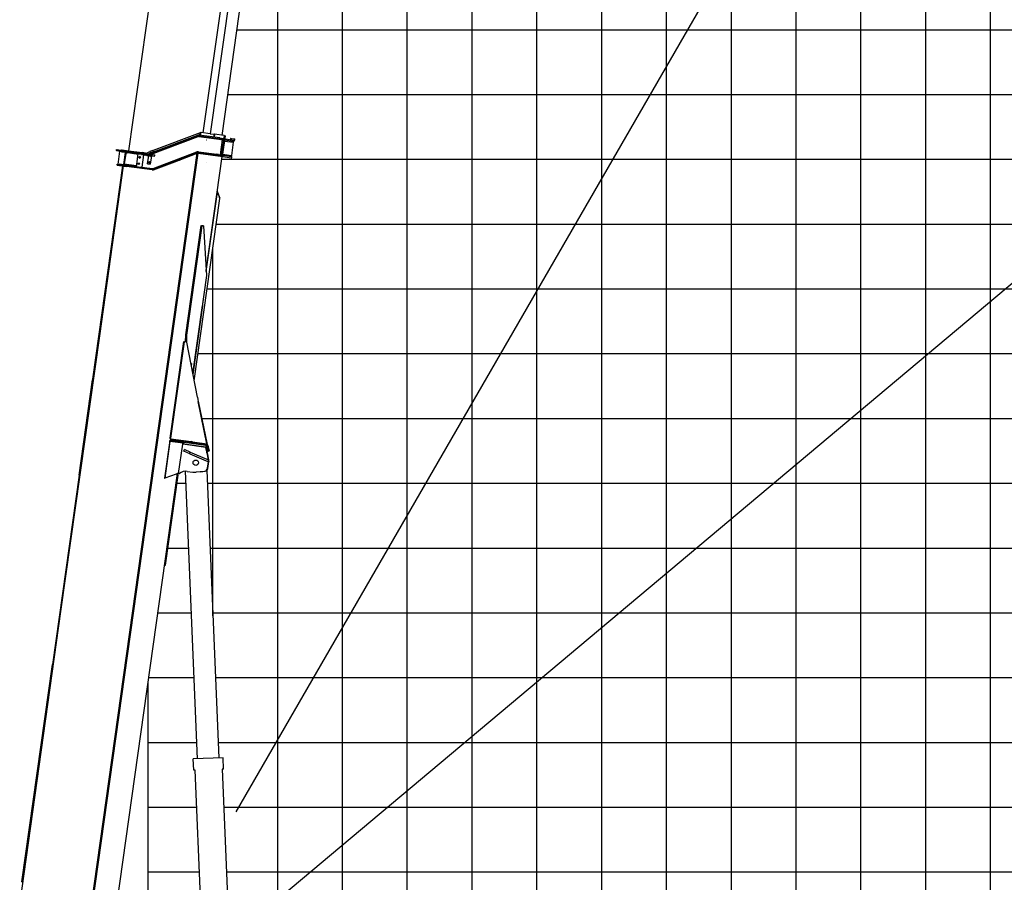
# Model space of a CAD drawing. Extents: x -390590 to 48051, y -92424 to 51651.
# Tile 28 of 37: x -55176 to -39984, y -72368 to -59055. Entities that reach past the tile are written whole.
import ezdxf

# ---------------------------------------------------------------- set-up
doc = ezdxf.new("R2010")
doc.units = 0
doc.layers.get('0').update_dxf_attribs({"linetype": 'CONTINUOUS'})

msp = doc.modelspace()

# ---------------------------------------------------------------- linework, layer by layer
at = {"color": 252, "linetype": 'Continuous'}
for p, q in [((-40195.598487, -78208.801041), (-40195.598487, 22751.16776)), ((-41195.598487, -78208.801041), (-41195.598487, 14328.291832)), ((-42195.598487, -78208.801041), (-42195.598487, 14199.78844)), ((-45195.598487, -78208.801041), (-45195.598487, -11170.631365)), ((-44195.598487, -78208.801041), (-44195.598487, -13208.801041)), ((-46195.598487, -78208.801041), (-46195.598487, -17592.950365)), ((-47195.598487, -78208.801041), (-47195.598487, -25038.84186)), ((-49195.598487, -76021.952927), (-49195.598487, -41150.965385)), ((-50195.598487, -74007.784214), (-50195.598487, -47196.884506)), ((-51195.598487, -73865.665303), (-51195.598487, -54736.197071)), ((-51824.181983, -59208.801041), (36804.401513, -59208.801041)), ((-51964.722817, -60208.801041), (36804.401513, -60208.801041)), ((-52058.811826, -61208.801041), (36804.401513, -61208.801041)), ((-52142.079886, -62208.801041), (36804.401513, -62208.801041)), ((-52423.161555, -64208.801041), (36804.401513, -64208.801041)), ((-52367.89943, -65208.801041), (36804.401513, -65208.801041)), ((-52749.398548, -66208.801041), (-52611.712308, -66208.801041)), ((-52281.430456, -66208.801041), (36804.401513, -66208.801041)), ((-52889.939383, -67208.801041), (-52569.803033, -67208.801041)), ((-52239.52118, -67208.801041), (36804.401513, -67208.801041)), ((-53195.598487, -69208.801041), (-52485.984482, -69208.801041)), ((-52155.702629, -69208.801041), (36804.401513, -69208.801041)), ((-53195.598487, -70208.801041), (-52444.075206, -70208.801041)), ((-52113.793353, -70208.801041), (36804.401513, -70208.801041)), ((-53195.598487, -71208.801041), (-52444.194978, -71208.801041)), ((-52029.839391, -71208.801041), (36804.401513, -71208.801041)), ((-53195.598487, -72208.801041), (-52402.285703, -72208.801041)), ((-51987.930116, -72208.801041), (36804.401513, -72208.801041))]:
    msp.add_line(p, q, dxfattribs=at)
at = {"color": 14, "linetype": 'Continuous'}
for p, q in [((-43195.598487, -78208.801041), (-43195.598487, 7076.722216)), ((-48195.598487, -76021.952927), (-48195.598487, -32556.59523)), ((-52282.620721, -63208.801041), (36804.401513, -63208.801041)), ((-52197.611905, -68208.801041), (36804.401513, -68208.801041)), ((-53195.598487, -73785.67265), (-53195.598487, -69297.458432))]:
    msp.add_line(p, q, dxfattribs=at)
at = {"color": 151, "linetype": 'Continuous'}
for p, q in [((-21839.861023, -19314.045718), (-51842.848794, -71280.744916)), ((-5136.71113, -33987.029264), (-51610.624113, -72983.272507))]:
    msp.add_line(p, q, dxfattribs=at)
at = {"color": 130, "linetype": 'Continuous'}
for p, q in [((-52343.063767, -60799.137543), (-50979.723928, -51098.470534)), ((-50870.131367, -51094.685798), (-52236.115528, -60814.168138)), ((-52051.430296, -60840.123955), (-50687.533731, -51135.495636)), ((-52122.186308, -51291.347568), (-53497.494997, -61077.177374)), ((-52165.542428, -60823.747523), (-52165.481982, -60823.756019)), ((-52297.908243, -61253.846153), (-52297.55648, -61253.89559))]:
    msp.add_line(p, q, dxfattribs=at)
at = {"color": 10, "linetype": 'Continuous'}
for p, q in [((-53195.507961, -61125.021825), (-52429.149138, -60837.641352)), ((-53177.797749, -61131.196602), (-52424.934493, -60848.876799)), ((-53157.134123, -61134.100686), (-52421.477492, -60858.231924)), ((-52391.934499, -60798.385857), (-53119.405602, -61075.286667)), ((-52411.671406, -60857.153311), (-52103.483109, -60900.466351)), ((-52410.249452, -60847.254878), (-52030.734522, -60900.592223)), ((-52090.059324, -60880.13724), (-52408.55647, -60835.375385)), ((-52397.3543, -60836.949747), (-52391.934499, -60798.385857)), ((-52391.934499, -60798.385857), (-52380.198819, -60793.918552)), ((-52386.461609, -60838.480615), (-52380.198819, -60793.918552)), ((-52384.481548, -60838.758895), (-52378.218758, -60794.196831)), ((-52378.218758, -60794.196831), (-52380.198819, -60793.918552)), ((-52238.061742, -60813.894616), (-52378.218758, -60794.196831)), ((-52238.061742, -60813.894616), (-52174.735109, -60822.794593)), ((-52180.883141, -60837.077957), (-52185.058334, -60866.785999)), ((-52171.2682, -60823.281836), (-52180.883141, -60837.077957)), ((-52171.2682, -60823.281836), (-52177.53099, -60867.843899)), ((-52171.2682, -60823.281836), (-52174.735109, -60822.794593)), ((-52022.000281, -60844.260074), (-52171.2682, -60823.281836)), ((-52101.952238, -60889.57364), (-52103.622418, -60901.45759)), ((-52103.483109, -60900.466351), (-52074.534206, -60904.534854)), ((-52091.896503, -60893.209452), (-52089.892322, -60878.948958)), ((-52090.059324, -60880.13724), (-52062.918829, -60883.951587)), ((-52074.534206, -60904.534854), (-52045.279469, -60908.64634)), ((-52022.000281, -60844.260074), (-52066.95326, -61164.117135)), ((-52062.918829, -60883.951587), (-52033.092331, -60888.143428)), ((-52061.562825, -61024.508436), (-52045.279469, -60908.64634)), ((-52005.889095, -60846.524353), (-52050.842074, -61166.381415)), ((-52048.906773, -60898.038279), (-52045.279469, -60908.64634)), ((-52030.456246, -60898.612182), (-52033.092331, -60888.143428)), ((-52030.734522, -60900.592223), (-52030.456246, -60898.612182)), ((-52022.000281, -60844.260074), (-52005.889095, -60846.524353)), ((-52014.796207, -60909.901747), (-51876.786052, -60929.29781)), ((-52014.517758, -60907.920478), (-52013.954434, -60907.999648)), ((-52013.954434, -60907.999648), (-52014.232883, -60909.980917)), ((-52013.954434, -60907.999648), (-52004.741788, -60892.127837)), ((-52012.151885, -60891.086416), (-52004.741788, -60892.127837)), ((-52004.741788, -60892.127837), (-51865.580842, -60911.685633)), ((-51916.481889, -60888.374958), (-51918.708625, -60904.21901)), ((-51916.481889, -60888.374958), (-51865.922861, -60895.480566)), ((-51874.766552, -60902.31554), (-51854.168204, -60905.210449)), ((-51863.019935, -60893.463829), (-51868.225165, -60930.500964)), ((-51865.922861, -60895.480566), (-51863.354106, -60895.841581)), ((-53125.298682, -61146.65397), (-53693.794983, -61066.757026)), ((-53677.575502, -61079.539136), (-53674.680593, -61058.940788)), ((-53675.014595, -61061.317332), (-53645.306553, -61065.492525)), ((-53645.083998, -61063.908968), (-53647.756013, -61082.921342)), ((-53645.306553, -61065.492525), (-53171.560229, -61132.073229)), ((-53602.463175, -61062.425058), (-53603.715769, -61071.337728)), ((-53602.463175, -61062.425058), (-53597.511835, -61063.120924)), ((-53597.511835, -61063.120924), (-53463.825645, -61081.909292)), ((-53120.19341, -61073.121029), (-53167.178674, -61090.222515)), ((-53120.19341, -61073.121029), (-53112.669011, -61093.794476)), ((-52077.846008, -61140.369305), (-52061.562825, -61024.508436)), ((-52042.723809, -61131.16758), (-52014.054183, -60927.172596)), ((-52016.831308, -60924.382239), (-52014.054183, -60927.172596)), ((-52014.054183, -60927.172596), (-51879.736995, -60946.049645)), ((-51904.212003, -61150.634145), (-51875.542378, -60946.63916)), ((-51875.542378, -60946.63916), (-51890.010567, -60927.439225)), ((-51879.736995, -60946.049645), (-51875.542378, -60946.63916)), ((-51868.225165, -60930.500964), (-51876.786052, -60929.29781)), ((-54150.935542, -73314.328621), (-52436.510666, -61115.561767)), ((-54141.434582, -73325.76217), (-52425.169637, -61113.902546)), ((-54137.78451, -73314.157708), (-52423.173095, -61114.063558)), ((-53647.533286, -61081.336557), (-53677.241328, -61077.161364)), ((-53634.660514, -61083.145707), (-53663.33014, -61287.140691)), ((-53647.533286, -61081.336557), (-53173.786962, -61147.91726)), ((-53604.796239, -61093.40158), (-53603.961234, -61087.460209)), ((-53604.796239, -61093.40158), (-53555.282835, -61100.360235)), ((-53546.371393, -61101.612657), (-53572.814282, -61289.76359)), ((-53570.833033, -61290.042036), (-53544.390144, -61101.891103)), ((-53556.862695, -61276.858025), (-53534.594999, -61118.415134)), ((-53555.366423, -61100.95499), (-53554.364246, -61093.824129)), ((-53555.282835, -61100.360235), (-53505.769432, -61107.31889)), ((-53349.013645, -61134.398617), (-53545.08601, -61106.842443)), ((-53533.203268, -61108.512454), (-53534.594999, -61118.415134)), ((-53505.769432, -61107.31889), (-53504.934427, -61101.377519)), ((-53463.825645, -61081.909292), (-53458.874305, -61082.605158)), ((-53458.874305, -61082.605158), (-53460.126899, -61091.517828)), ((-53458.735168, -61081.615147), (-53280.486916, -61106.666306)), ((-53376.1524, -61327.50089), (-53347.482774, -61123.505906)), ((-53338.230035, -61176.307258), (-53311.515039, -61180.061805)), ((-53326.749972, -61191.543249), (-53322.995254, -61164.827045)), ((-53288.606634, -61329.70637), (-53262.163745, -61141.555437)), ((-53286.151356, -61146.970889), (-53279.971981, -61103.002353)), ((-53235.782214, -61112.949142), (-53280.486916, -61106.666306)), ((-53276.18276, -61133.526469), (-53263.416336, -61150.468087)), ((-53262.163745, -61141.555437), (-53255.387369, -61136.449071)), ((-53262.163745, -61141.555437), (-53230.475642, -61146.008909)), ((-53229.557222, -61139.474011), (-53230.559229, -61146.603664)), ((-53213.332121, -61148.418274), (-53230.475642, -61146.008909)), ((-53166.139846, -61093.075517), (-53211.036446, -61110.16481)), ((-53204.006082, -61281.006548), (-53185.913579, -61152.271699)), ((-53185.913579, -61152.271699), (-53179.773976, -61153.134564)), ((-53145.114594, -61158.005622), (-53179.773976, -61153.134564)), ((-53171.337675, -61130.489671), (-53174.00969, -61149.502046)), ((-53173.786962, -61147.91726), (-53153.803907, -61150.725696)), ((-53171.560229, -61132.073229), (-53151.577174, -61134.881664)), ((-53167.178674, -61090.222515), (-53159.654103, -61110.894734)), ((-53164.186196, -61162.394823), (-53159.679704, -61163.02817)), ((-53145.114594, -61158.005622), (-53163.207097, -61286.740471)), ((-53162.249612, -61164.964734), (-53161.616265, -61160.458242)), ((-53112.669011, -61093.794476), (-53159.654103, -61110.894734)), ((-53153.803907, -61150.725696), (-53096.944478, -61158.716767)), ((-53151.577174, -61134.881664), (-53094.717744, -61142.872736)), ((-53118.994871, -61351.048767), (-52445.028112, -61095.252924)), ((-53115.445859, -61360.398324), (-52441.480311, -61104.60233)), ((-52782.306253, -61246.794511), (-52437.221514, -61115.821807)), ((-52712.982555, -61221.767807), (-52689.527123, -61212.946807)), ((-52595.702682, -61177.660764), (-52689.527123, -61212.946807)), ((-52572.247249, -61168.839764), (-52595.702682, -61177.660764)), ((-52422.401724, -61114.162111), (-52043.431977, -61167.422836)), ((-52127.079332, -61143.548289), (-52420.731544, -61102.278162)), ((-52419.339813, -61092.375481), (-52136.049648, -61132.189317)), ((-52300.075734, -62925.482948), (-52052.811241, -61166.104666)), ((-52137.580518, -61143.082028), (-52135.910341, -61131.198098)), ((-52107.100745, -61136.25782), (-52136.049648, -61132.189317)), ((-52126.912333, -61142.360026), (-52128.916515, -61156.62052)), ((-52099.938838, -61147.362636), (-52127.079332, -61143.548289)), ((-52107.100745, -61136.25782), (-52077.846008, -61140.369305)), ((-52066.084523, -61152.12055), (-52099.938838, -61147.362636)), ((-52084.256774, -61149.566607), (-52077.846008, -61140.369305)), ((-52071.78252, -61163.438427), (-52066.362973, -61154.101819)), ((-52066.362973, -61154.101819), (-52066.084523, -61152.12055)), ((-52048.476028, -61149.546125), (-52047.912704, -61149.625295)), ((-52048.197751, -61147.566084), (-52047.634427, -61147.645254)), ((-52047.912704, -61149.625295), (-52047.634427, -61147.645254)), ((-52047.912704, -61149.625295), (-52043.431977, -61167.422836)), ((-52047.634427, -61147.645254), (-51910.187596, -61166.962146)), ((-52046.162651, -61133.085592), (-52042.723809, -61131.16758)), ((-52043.431977, -61167.422836), (-51912.831918, -61185.777477)), ((-52042.723809, -61131.16758), (-51908.406621, -61150.04463)), ((-51904.212003, -61150.634145), (-51923.412111, -61165.103562)), ((-51912.831918, -61185.777477), (-51904.271031, -61186.980631)), ((-51910.187596, -61166.962146), (-51901.626709, -61168.1653)), ((-51908.406621, -61150.04463), (-51904.212003, -61150.634145)), ((-51904.271031, -61186.980631), (-51901.626709, -61168.1653)), ((-53587.758765, -61309.879001), (-54050.564539, -64602.913189)), ((-53942.14702, -63932.078333), (-53573.894945, -61311.828666)), ((-53674.903001, -61297.63291), (-53673.23282, -61285.74896)), ((-53674.903001, -61297.63291), (-53526.36279, -61318.508875)), ((-53673.23282, -61285.74896), (-53524.69261, -61306.624925)), ((-53632.630859, -61291.455194), (-53631.239128, -61281.552513)), ((-53631.239128, -61281.552513), (-53581.725725, -61288.511168)), ((-53583.256765, -61299.405087), (-53581.586415, -61287.51993)), ((-53581.725725, -61288.511168), (-53532.212321, -61295.469823)), ((-53374.064803, -61312.646869), (-53570.137168, -61285.090696)), ((-53556.862695, -61276.858025), (-53558.254426, -61286.760706)), ((-53533.604052, -61305.372504), (-53532.212321, -61295.469823)), ((-53526.52979, -61319.697137), (-53524.525611, -61305.436663)), ((-53131.937038, -61373.941799), (-53526.36279, -61318.508875)), ((-53130.266858, -61362.05785), (-53524.69261, -61306.624925)), ((-53352.147345, -61275.334064), (-53325.432349, -61279.088612)), ((-53340.667282, -61290.570056), (-53336.912565, -61263.853851)), ((-53308.813696, -61336.964728), (-53287.354212, -61320.794928)), ((-53288.606634, -61329.70637), (-53256.918531, -61334.159842)), ((-53288.606634, -61329.70637), (-53280.095684, -61341.000781)), ((-53258.449571, -61345.053761), (-53256.779221, -61333.168604)), ((-53256.918531, -61334.159842), (-53128.875127, -61352.155169)), ((-53204.006082, -61281.006548), (-53197.866479, -61281.869413)), ((-53197.866479, -61281.869413), (-53163.207097, -61286.740471)), ((-53189.10696, -61253.311074), (-53160.784223, -61257.291575)), ((-53180.330242, -61277.265682), (-53175.82375, -61277.899028)), ((-53178.393658, -61279.835592), (-53177.760312, -61275.3291)), ((-53176.935669, -61269.461465), (-53172.955511, -61241.141165)), ((-53111.188271, -61371.617631), (-52782.426145, -61246.840533)), ((-52482.080856, -64628.040262), (-52086.794083, -61815.428726)), ((-52298.99114, -62943.166833), (-52126.63837, -61716.813153)), ((-52124.651159, -61708.383422), (-52129.286794, -61710.256495)), ((-52129.286794, -61710.256495), (-52126.63837, -61716.813153)), ((-52128.727066, -61711.641815), (-52129.286794, -61710.256495)), ((-52126.63837, -61716.813153), (-52092.28067, -61801.849892)), ((-52086.911366, -61801.790901), (-52124.651159, -61708.383422)), ((-52086.794083, -61815.428726), (-52092.28067, -61801.849892)), ((-52089.076182, -61809.782733), (-52091.548209, -61803.663804)), ((-52084.440547, -61807.90966), (-52089.076182, -61809.782733)), ((-52084.440547, -61807.90966), (-52086.911366, -61801.790901)), ((-52381.1704, -62232.786296), (-52618.182258, -63919.213292)), ((-52363.980931, -62235.202118), (-52600.992789, -63921.629115)), ((-52381.1704, -62232.786296), (-52363.980931, -62235.202118)), ((-52342.231792, -62238.258761), (-52363.980931, -62235.202118)), ((-52342.231792, -62238.258761), (-52295.181657, -63005.271873)), ((-52295.181657, -63005.271873), (-52505.872608, -64504.415886)), ((-52296.681231, -63037.852161), (-52504.092899, -64513.662865)), ((-52296.681231, -63037.852161), (-52299.700875, -63037.427778)), ((-52502.925926, -64519.726568), (-52354.827791, -63465.953578)), ((-52500.861648, -64530.448404), (-52351.325826, -63466.445747)), ((-52351.325826, -63466.445747), (-52356.807851, -63465.675299)), ((-52354.827791, -63465.953578), (-52354.832717, -63465.988633)), ((-54540.591354, -68190.231028), (-53942.14702, -63932.078333)), ((-52618.182258, -63919.213292), (-52622.065046, -64026.719274)), ((-52618.182258, -63919.213292), (-52600.992789, -63921.629115)), ((-52600.992789, -63921.629115), (-52604.875577, -64029.135096)), ((-52854.560525, -65512.824471), (-52645.244231, -64023.461652)), ((-52640.52499, -64024.124898), (-52849.841283, -65513.487717)), ((-52640.52499, -64024.124898), (-52645.244231, -64023.461652)), ((-52597.128234, -64030.223914), (-52640.52499, -64024.124898)), ((-52433.072462, -64882.709819), (-52597.128234, -64030.223914)), ((-52533.211626, -64362.351631), (-52522.670678, -64363.833064)), ((-52526.999705, -64394.635689), (-52522.670678, -64363.833064)), ((-54258.658737, -66083.580345), (-54052.125735, -64614.02168)), ((-54050.564539, -64602.913189), (-54052.125735, -64614.02168)), ((-52423.476083, -64940.109365), (-52284.103596, -65612.609835)), ((-52286.568422, -65600.72966), (-52422.603558, -64945.18065)), ((-52859.599821, -65548.4704), (-52941.711951, -66132.72856)), ((-52858.150189, -65562.811355), (-52938.061321, -66131.408604)), ((-52859.175531, -65548.53003), (-52859.599821, -65548.4704)), ((-52858.150189, -65562.811355), (-52859.175531, -65548.53003)), ((-52301.955115, -65626.842252), (-52859.175531, -65548.53003)), ((-52694.29782, -65585.839304), (-52858.150189, -65562.811355)), ((-52854.560525, -65512.824471), (-52849.841283, -65513.487717)), ((-52838.436779, -65535.287067), (-52854.560525, -65512.824471)), ((-52849.713892, -65533.702172), (-52851.940712, -65549.546817)), ((-52843.392335, -65522.473163), (-52849.841283, -65513.487717)), ((-52842.651954, -65534.694663), (-52849.713892, -65533.702172)), ((-52842.651954, -65534.694663), (-52844.878773, -65550.539308)), ((-52843.392335, -65522.473163), (-52529.191348, -65566.631232)), ((-52843.392335, -65522.473163), (-52837.256973, -65535.452878)), ((-52842.651954, -65534.694663), (-52775.314438, -65544.158333)), ((-52775.314438, -65544.158333), (-52777.541258, -65560.002979)), ((-52299.777848, -65610.990642), (-52775.314438, -65544.158333)), ((-52724.064806, -66057.284977), (-52660.741045, -65606.713005)), ((-52658.514226, -65590.86836), (-52694.29782, -65585.839304)), ((-52670.429843, -65575.056506), (-52658.514226, -65590.86836)), ((-52660.741045, -65606.713005), (-52658.514226, -65590.86836)), ((-52304.244541, -65656.815322), (-52660.741045, -65606.713005)), ((-52658.514226, -65590.86836), (-52656.565852, -65577.004963)), ((-52639.543953, -65599.593787), (-52656.565852, -65577.004963)), ((-52640.935684, -65609.496467), (-52639.543953, -65599.593787)), ((-52639.543953, -65599.593787), (-52304.624954, -65646.663582)), ((-52510.315571, -65569.284049), (-52529.191348, -65566.631232)), ((-52510.148485, -65568.095173), (-52512.152667, -65582.355667)), ((-52510.315571, -65569.284049), (-52286.568422, -65600.72966)), ((-52299.777848, -65610.990642), (-52302.004668, -65626.835288)), ((-52301.955115, -65626.842252), (-52301.841492, -65626.858221)), ((-52299.71257, -65610.999817), (-52283.978537, -65613.211091)), ((-52286.568422, -65600.72966), (-52283.978537, -65613.211091)), ((-52645.506956, -65713.875721), (-52635.708004, -65690.876242)), ((-52553.507815, -65753.071719), (-52645.506956, -65713.875721)), ((-52543.708863, -65730.072241), (-52635.708004, -65690.876242)), ((-52553.507815, -65753.071719), (-52543.708863, -65730.072241)), ((-52553.507815, -65753.071719), (-52296.771942, -65862.45423)), ((-52543.708863, -65730.072241), (-52286.972885, -65839.45414)), ((-52290.39905, -65723.942034), (-52304.244541, -65656.815322)), ((-52296.256232, -65654.391531), (-52280.225224, -65726.369117)), ((-52283.753312, -65740.070281), (-52289.156936, -65738.277232)), ((-52289.156936, -65738.277232), (-52268.339486, -65847.392604)), ((-52287.954649, -65729.792647), (-52285.268646, -65730.17014)), ((-52280.225224, -65726.369117), (-52285.268646, -65730.17014)), ((-52283.753312, -65740.070281), (-52262.83008, -65849.739829)), ((-52262.679823, -65713.14824), (-52280.225224, -65726.369117)), ((-52261.27986, -65646.543141), (-52276.896361, -65650.021273)), ((-52262.937985, -65712.695929), (-52276.896361, -65650.021273)), ((-52276.734393, -65650.044036), (-52262.787871, -65712.662779)), ((-52247.32019, -65709.217353), (-52262.937985, -65712.695929)), ((-52262.787871, -65712.662779), (-52262.679823, -65713.14824)), ((-52247.32019, -65709.217353), (-52261.27986, -65646.543141)), ((-52296.771942, -65862.45423), (-52269.172482, -65874.212503)), ((-52286.972885, -65839.45414), (-52259.373444, -65851.21241)), ((-52278.565989, -65977.968264), (-52263.292271, -65873.851194)), ((-52273.161138, -65979.761485), (-52257.887609, -65875.645621)), ((-52269.172482, -65874.212503), (-52259.373444, -65851.21241)), ((-52265.06326, -65864.568461), (-52263.292271, -65873.851194)), ((-52257.887609, -65875.645621), (-52263.292271, -65873.851194)), ((-52261.566546, -65856.361965), (-52257.887609, -65875.645621)), ((-54258.658737, -66083.580345), (-54669.273239, -69005.254342)), ((-54244.794746, -66085.528802), (-54258.658737, -66083.580345)), ((-53767.424015, -73366.208481), (-52740.604723, -66060.009581)), ((-52762.026802, -66067.756052), (-52938.061321, -66131.408604)), ((-52927.043651, -67472.811589), (-52732.201309, -66086.436293)), ((-52740.604723, -66060.009581), (-52762.026802, -66067.756052)), ((-52744.084051, -66084.766282), (-52732.201309, -66086.436293)), ((-52740.604723, -66060.009581), (-52724.760672, -66062.236317)), ((-52724.064806, -66057.284977), (-52724.760672, -66062.236317)), ((-52724.064806, -66057.284977), (-52709.210785, -66059.372573)), ((-52591.536001, -66025.419307), (-52505.777241, -66037.471915)), ((-52392.248689, -66030.854111), (-52455.006606, -66038.09862)), ((-52385.72558, -66029.277751), (-52321.436727, -66020.981189)), ((-52380.321956, -66031.0708), (-52385.72558, -66029.277751)), ((-52380.321956, -66031.0708), (-52316.031962, -66022.775024)), ((-52941.711951, -66132.72856), (-52938.061321, -66131.408604)), ((-52938.926392, -67471.141579), (-52927.043651, -67472.811589)), ((-55176.493079, -72714.906908), (-54540.591354, -68190.231028)), ((-55141.070051, -72362.263095), (-54669.273239, -69005.254342)), ((-54669.273239, -69005.254342), (-54655.409248, -69007.202799)), ((-54942.480263, -71006.709295), (-54940.670943, -70993.835315)), ((-54936.538912, -71007.544298), (-54942.480263, -71006.709295)), ((-54934.729593, -70994.670318), (-54940.670943, -70993.835315)), ((-55005.108159, -71452.329926), (-55003.298839, -71439.455946)), ((-54999.166808, -71453.164929), (-55005.108159, -71452.329926)), ((-54997.357488, -71440.290949), (-55003.298839, -71439.455946)), ((-55067.736054, -71897.950557), (-55065.926734, -71885.076577)), ((-55061.794703, -71898.78556), (-55067.736054, -71897.950557)), ((-55059.985383, -71885.91158), (-55065.926734, -71885.076577)), ((-55141.070051, -72362.263095), (-55127.206061, -72364.211552)), ((-55131.198952, -72349.512539), (-55129.389805, -72336.639787)), ((-55125.257601, -72350.347542), (-55131.198952, -72349.512539)), ((-55123.448454, -72337.474789), (-55129.389805, -72336.639787))]:
    msp.add_line(p, q, dxfattribs=at)
at = {"color": 41, "linetype": 'Continuous'}
msp.add_line((-52296.853411, -60908.635145), (-52296.408563, -60908.697664), dxfattribs=at)
at = {"color": 251, "linetype": 'Continuous'}
msp.add_line((-52195.598487, -68256.843322), (-52195.598487, -62589.605676), dxfattribs=at)
at = {"color": 161, "linetype": 'Continuous'}
for p, q in [((-52433.462266, -70462.0371), (-52619.453123, -66024.096933)), ((-52289.733415, -66010.683573), (-52103.759499, -70448.219496)), ((-52038.82041, -70445.497945), (-52498.413063, -70464.759141)), ((-52491.085372, -70639.605656), (-52498.413063, -70464.759141)), ((-52031.49272, -70620.344461), (-52038.82041, -70445.497945)), ((-52468.089933, -70638.641934), (-52491.085372, -70639.605656)), ((-52337.69213, -73750.072553), (-52468.089933, -70638.641934)), ((-52031.49272, -70620.344461), (-52054.460839, -70621.307038)), ((-52054.460839, -70621.307038), (-51923.336543, -73750.072553))]:
    msp.add_line(p, q, dxfattribs=at)
at = {"color": 24, "linetype": 'Continuous'}
msp.add_line((-53042.597669, -68208.801041), (-52527.893757, -68208.801041), dxfattribs=at)
at = {"color": 10, "linetype": 'Continuous'}
for points in [[(-52433.072462, -64882.709819), (-52431.39983, -64893.122076), (-52429.687647, -64903.533711), (-52427.357503, -64917.415945), (-52422.603558, -64945.18065)], [(-52283.753312, -65740.070281), (-52285.928894, -65734.692583), (-52287.40726, -65731.107828), (-52290.39905, -65723.942034)], [(-52289.156936, -65738.277232), (-52289.548365, -65733.501599), (-52290.39905, -65723.942034)], [(-52385.72558, -66029.277751), (-52387.886594, -66029.81351), (-52392.248689, -66030.854111)], [(-52380.321956, -66031.0708), (-52384.28567, -66031.013601), (-52392.248689, -66030.854111)], [(-52380.321956, -66031.0708), (-52384.28567, -66031.013601), (-52392.248689, -66030.854111)]]:
    msp.add_lwpolyline(points, dxfattribs=at)
for centre, radius in [((-53324.872527, -61178.184533), 10.376001), ((-53161.93294, -61162.711498), 1.75), ((-53338.789837, -61277.21134), 10.376001), ((-53174.945591, -61255.301325), 11.000001), ((-53178.076986, -61277.582356), 1.75), ((-52459.55588, -65892.493767), 42.000004)]:
    msp.add_circle(centre, radius, dxfattribs=at)
for centre, radius, start, end in [((-52414.401671, -60876.966149), 42.000004, 82.000005, 110.555814), ((-52414.401671, -60876.966149), 30.000003, 81.999995, 110.555814), ((-52414.454868, -60876.958672), 20.000002, 82.000005, 110.555814), ((-51864.467388, -60903.762993), 8.000001, 262, 81.999995), ((-53676.128046, -61069.239952), 8.000001, 81.999995, 262), ((-53324.872527, -61178.184533), 12.000001, 161.999986, 92.000007), ((-53228.823559, -61063.435738), 50.000004, 262, 290.83863), ((-53206.095189, -61096.924829), 52.000005, 262, 289.795878), ((-53206.041992, -61096.932306), 30.000003, 262.096527, 290.555814), ((-52426.576917, -61143.870153), 52.000005, 81.999995, 110.783628), ((-52426.576917, -61143.870153), 42.000004, 81.999995, 110.783628), ((-52426.576917, -61143.870153), 30.000003, 81.999995, 110.783628), ((-53338.789837, -61277.21134), 12.000001, 161.999986, 92.000007), ((-53126.091665, -61332.349808), 42.000004, 262, 290.783633), ((-53126.091665, -61332.349808), 30.000003, 262, 290.783633), ((-53126.091665, -61332.349808), 20.000002, 262, 290.783633), ((-52306.179861, -65656.54333), 30.000003, 12.556044, 81.999995), ((-52306.016685, -65656.566263), 30.000003, 12.556044, 81.999995), ((-52306.179861, -65656.54333), 46.000004, 12.556044, 81.999995), ((-52306.016685, -65656.566263), 10.000001, 12.556044, 82.000005), ((-52612.411966, -66173.959517), 150.000013, 81.999995, 130.189684), ((-52477.942621, -65839.418301), 200.000018, 262, 276.585167)]:
    msp.add_arc(centre, radius, start, end, dxfattribs=at)
at = {"color": 130, "linetype": 'Continuous'}
msp.add_ellipse((-52151.523521, -60821.006361), major_axis=(0.695866, 4.95134), ratio=0.913545, start_param=3.13877865, end_param=3.1415926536, dxfattribs=at)
at = {"color": 10, "linetype": 'Continuous'}
for centre, major_axis, ratio, start_param, end_param in [((-51917.595171, -60896.29637), (1.113453, 7.922628), 0.913545, 0, 3.1351079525), ((-51917.595171, -60896.29637), (-1.113453, -7.922628), 0.913545, 3.1415926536, 6.2831853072), ((-51917.595171, -60896.29637), (-10.459948, 1.47005), 0.757414, 1.5707963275, 4.7123889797), ((-53652.361355, -61072.580142), (1.113453, 7.922628), 0.952424, 3.1346256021, 3.1415926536), ((-53652.361355, -61072.580142), (-1.113453, -7.922628), 0.952424, 0, 0.0034332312), ((-53652.361355, -61072.580142), (1.113453, 7.922628), 0.952424, 3.1415926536, 3.1493713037), ((-53095.831196, -61150.795356), (1.113453, 7.922628), 0.672673, 3.1415926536, 6.2831853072), ((-52326.48831, -65971.53831), (-15.748153, -47.454677), 0.965926, 0.4353483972, 1.7515855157), ((-52321.084686, -65973.331359), (-15.748153, -47.454677), 0.965926, 0.4353483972, 1.7515855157), ((-52321.084686, -65973.331359), (-15.748153, -47.454677), 0.965926, 0.4353483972, 0.921054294)]:
    msp.add_ellipse(centre, major_axis=major_axis, ratio=ratio, start_param=start_param, end_param=end_param, dxfattribs=at)

doc.saveas('drawing.dxf')
